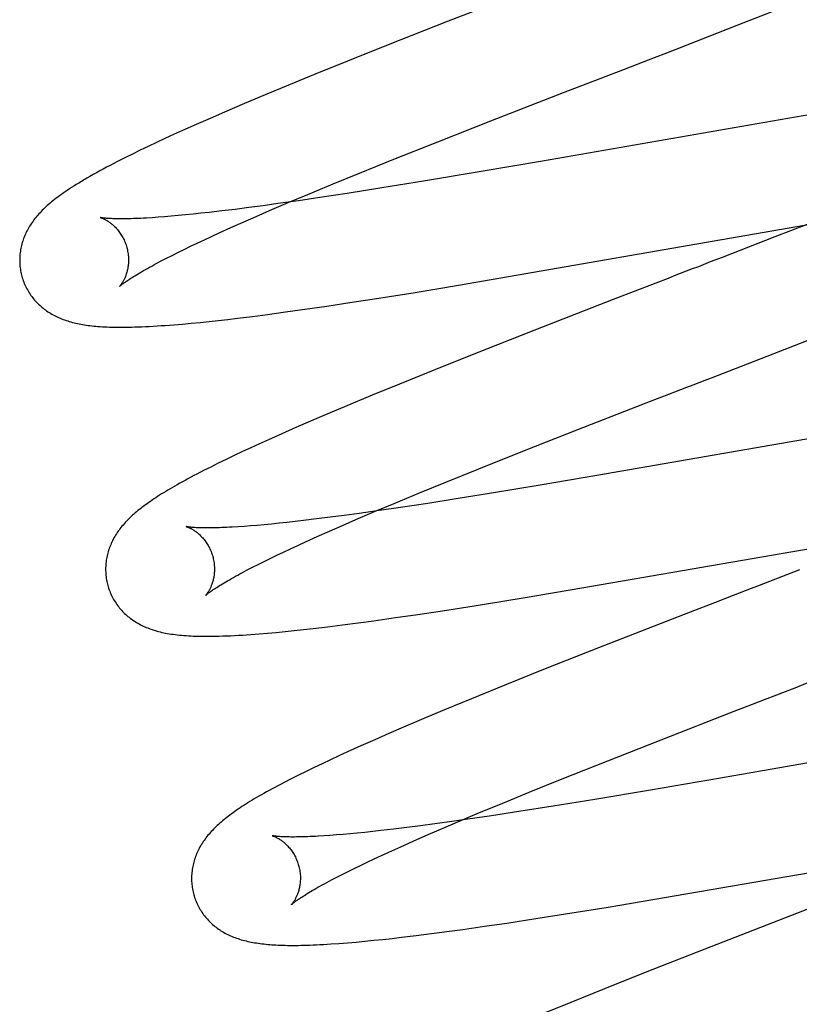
# Model space of a CAD drawing. Header units: inches. Extents: x 0 to 204, y 0 to 132.
# Tile 70 of 99: x 62.958 to 63.101, y 50.4 to 50.581. Entities that reach past the tile are written whole.
import ezdxf

# ---------------------------------------------------------------- set-up
doc = ezdxf.new("R2010")
doc.units = ezdxf.units.IN
doc.header["$LTSCALE"] = 11.243375
doc.header["$MEASUREMENT"] = 0
doc.linetypes.add('HIDDEN', pattern=[0.2, 0.1, -0.1])
doc.layers.add('DEFAULT_2', color=8, linetype='HIDDEN')

msp = doc.modelspace()

# ---------------------------------------------------------------- linework, layer by layer
at = {"layer": 'DEFAULT_2', "color": 8, "linetype": 'HIDDEN'}
for p, q in [((63.05256, 50.58694), (63.03683, 50.58081)), ((63.08994, 50.58007), (63.10127, 50.58451)), ((63.03683, 50.58081), (63.02581, 50.57647)), ((63.07696, 50.57503), (63.08994, 50.58007)), ((63.02581, 50.57647), (63.01832, 50.57348)), ((63.01832, 50.57348), (63.01209, 50.57096)), ((63.01209, 50.57096), (63.00707, 50.5689)), ((63.00707, 50.5689), (63.00317, 50.56728)), ((63.04468, 50.56251), (63.05801, 50.5677)), ((63.05801, 50.5677), (63.06137, 50.569)), ((63.00317, 50.56728), (62.99939, 50.56569)), ((62.99573, 50.56412), (62.99307, 50.56297)), ((62.99939, 50.56569), (62.99573, 50.56412)), ((62.99307, 50.56297), (62.99049, 50.56183)), ((63.03493, 50.55868), (63.04468, 50.56251)), ((63.10484, 50.56394), (63.05414, 50.55513)), ((62.98799, 50.56071), (62.98636, 50.55998)), ((62.99049, 50.56183), (62.98799, 50.56071)), ((62.98478, 50.55925), (62.98323, 50.55853)), ((62.98636, 50.55998), (62.98478, 50.55925)), ((63.02655, 50.55534), (63.03493, 50.55868)), ((62.98025, 50.55711), (62.97881, 50.55641)), ((62.98172, 50.55782), (62.98025, 50.55711)), ((62.98323, 50.55853), (62.98172, 50.55782)), ((62.97741, 50.55571), (62.97604, 50.55502)), ((62.97881, 50.55641), (62.97741, 50.55571)), ((63.0205, 50.5529), (63.02655, 50.55534)), ((63.05414, 50.55513), (63.04248, 50.55313)), ((63.01566, 50.55091), (63.0205, 50.5529)), ((63.03227, 50.55142), (63.02461, 50.55018)), ((63.04248, 50.55313), (63.03227, 50.55142)), ((63.011, 50.54898), (63.01566, 50.55091)), ((63.02461, 50.55018), (63.01828, 50.54918)), ((63.00931, 50.54783), (63.00554, 50.5473)), ((63.00743, 50.54748), (63.011, 50.54898)), ((63.01321, 50.54841), (63.00931, 50.54783)), ((63.01828, 50.54918), (63.01321, 50.54841)), ((62.99765, 50.54625), (62.99522, 50.54595)), ((63.00019, 50.54657), (62.99765, 50.54625)), ((63.00282, 50.54692), (63.00019, 50.54657)), ((63.00154, 50.54495), (63.00401, 50.54602)), ((63.00554, 50.5473), (63.00282, 50.54692)), ((63.00401, 50.54602), (63.00743, 50.54748)), ((62.98353, 50.54479), (62.98242, 50.54472)), ((62.9847, 50.54488), (62.98353, 50.54479)), ((62.98593, 50.54498), (62.9847, 50.54488)), ((62.98722, 50.5451), (62.98593, 50.54498)), ((62.98856, 50.54522), (62.98722, 50.5451)), ((62.98995, 50.54536), (62.98856, 50.54522)), ((62.99139, 50.54552), (62.98995, 50.54536)), ((62.99289, 50.54568), (62.99139, 50.54552)), ((62.99522, 50.54595), (62.99289, 50.54568)), ((62.99917, 50.54391), (63.00154, 50.54495)), ((63.1071, 50.54519), (63.09685, 50.54118)), ((62.99473, 50.54192), (62.9969, 50.5429)), ((62.9969, 50.5429), (62.99917, 50.54391)), ((63.0387, 50.53231), (63.1037, 50.54356)), ((62.99072, 50.54005), (62.99201, 50.54066)), ((62.99201, 50.54066), (62.99335, 50.54128)), ((62.99335, 50.54128), (62.99473, 50.54192)), ((63.09685, 50.54118), (63.08718, 50.53742)), ((62.98716, 50.53833), (62.98829, 50.53889)), ((62.98829, 50.53889), (62.98948, 50.53946)), ((62.98948, 50.53946), (62.99072, 50.54005)), ((62.98409, 50.53677), (62.98506, 50.53727)), ((62.98506, 50.53727), (62.98608, 50.53779)), ((62.98608, 50.53779), (62.98716, 50.53833)), ((63.08718, 50.53742), (63.08498, 50.53658)), ((62.98319, 50.53629), (62.98409, 50.53677)), ((63.03074, 50.531), (63.0387, 50.53231)), ((63.01873, 50.52911), (63.0241, 50.52995)), ((63.0241, 50.52995), (63.03074, 50.531)), ((63.07162, 50.53141), (63.06712, 50.52967)), ((63.00652, 50.52734), (63.01047, 50.52789)), ((63.01047, 50.52789), (63.01454, 50.52849)), ((63.01454, 50.52849), (63.01873, 50.52911)), ((63.06712, 50.52967), (63.05253, 50.52399)), ((62.99632, 50.52604), (62.9981, 50.52625)), ((62.9981, 50.52625), (63.00083, 50.52659)), ((63.00083, 50.52659), (63.00364, 50.52695)), ((63.00364, 50.52695), (63.00652, 50.52734)), ((62.9864, 50.52505), (62.98799, 50.52518)), ((62.98799, 50.52518), (62.98959, 50.52533)), ((62.98959, 50.52533), (62.99122, 50.52549)), ((62.99122, 50.52549), (62.99288, 50.52566)), ((62.99288, 50.52566), (62.99458, 50.52584)), ((62.99458, 50.52584), (62.99632, 50.52604)), ((63.09293, 50.51831), (63.11012, 50.52499)), ((63.05253, 50.52399), (63.04153, 50.51965)), ((63.04153, 50.51965), (63.03405, 50.51667)), ((63.03405, 50.51667), (63.02784, 50.51415)), ((63.02784, 50.51415), (63.02282, 50.5121)), ((63.02282, 50.5121), (63.01893, 50.51048)), ((63.07397, 50.51098), (63.07733, 50.51228)), ((63.01893, 50.51048), (63.01515, 50.50889)), ((63.06062, 50.50578), (63.07397, 50.51098)), ((63.01515, 50.50889), (63.0115, 50.50732)), ((63.0115, 50.50732), (63.00884, 50.50617)), ((63.12283, 50.50752), (63.06411, 50.49733)), ((63.00627, 50.50503), (63.00377, 50.50392)), ((63.00884, 50.50617), (63.00627, 50.50503)), ((63.05085, 50.50194), (63.06062, 50.50578)), ((63.00216, 50.50319), (63.00058, 50.50246)), ((63.00377, 50.50392), (63.00216, 50.50319)), ((62.99751, 50.50102), (62.99601, 50.50031)), ((62.99903, 50.50174), (62.99751, 50.50102)), ((63.00058, 50.50246), (62.99903, 50.50174)), ((63.04246, 50.49859), (63.05085, 50.50194)), ((62.99456, 50.4996), (62.99318, 50.49891)), ((62.99601, 50.50031), (62.99456, 50.4996)), ((62.99188, 50.49825), (62.99066, 50.49762)), ((62.99318, 50.49891), (62.99188, 50.49825)), ((63.0364, 50.49615), (63.04246, 50.49859)), ((63.06411, 50.49733), (63.05372, 50.49557)), ((63.03154, 50.49416), (63.0364, 50.49615)), ((63.05372, 50.49557), (63.04477, 50.49409)), ((63.02688, 50.49223), (63.03154, 50.49416)), ((63.04477, 50.49409), (63.03828, 50.49305)), ((63.0233, 50.49072), (63.02688, 50.49223)), ((63.03306, 50.49223), (63.02803, 50.49147)), ((63.03828, 50.49305), (63.03306, 50.49223)), ((63.01773, 50.49001), (63.01513, 50.48967)), ((63.02043, 50.49038), (63.01773, 50.49001)), ((63.01987, 50.48926), (63.0233, 50.49072)), ((63.02415, 50.49091), (63.02043, 50.49038)), ((63.02803, 50.49147), (63.02415, 50.49091)), ((63.00049, 50.48809), (62.99932, 50.488)), ((63.00172, 50.48819), (63.00049, 50.48809)), ((63.00301, 50.48831), (63.00172, 50.48819)), ((63.00435, 50.48843), (63.00301, 50.48831)), ((63.00574, 50.48857), (63.00435, 50.48843)), ((63.00718, 50.48873), (63.00574, 50.48857)), ((63.00868, 50.48889), (63.00718, 50.48873)), ((63.01022, 50.48907), (63.00868, 50.48889)), ((63.01262, 50.48936), (63.01022, 50.48907)), ((63.01513, 50.48967), (63.01262, 50.48936)), ((63.01503, 50.48715), (63.0174, 50.48819)), ((63.0174, 50.48819), (63.01987, 50.48926)), ((62.99932, 50.488), (62.9982, 50.48792)), ((63.01275, 50.48613), (63.01503, 50.48715)), ((63.0614, 50.47668), (63.12064, 50.48696)), ((63.00784, 50.48389), (63.00918, 50.48451)), ((63.00918, 50.48451), (63.01057, 50.48515)), ((63.01057, 50.48515), (63.01275, 50.48613)), ((63.00412, 50.48211), (63.00531, 50.48269)), ((63.00531, 50.48269), (63.00655, 50.48328)), ((63.00655, 50.48328), (63.00784, 50.48389)), ((63.00088, 50.4805), (63.0019, 50.48102)), ((63.0019, 50.48102), (63.00298, 50.48156)), ((63.00298, 50.48156), (63.00412, 50.48211)), ((62.999, 50.47951), (62.99991, 50.48)), ((62.99991, 50.48), (63.00088, 50.4805)), ((63.05097, 50.47494), (63.0614, 50.47668)), ((63.03654, 50.47263), (63.04309, 50.47366)), ((63.04309, 50.47366), (63.05097, 50.47494)), ((63.08577, 50.47398), (63.08126, 50.47224)), ((63.02715, 50.47123), (63.03126, 50.47183)), ((63.03126, 50.47183), (63.03654, 50.47263)), ((63.08126, 50.47224), (63.06446, 50.46568)), ((63.01742, 50.4699), (63.02025, 50.47027)), ((63.02025, 50.47027), (63.02316, 50.47067)), ((63.02316, 50.47067), (63.02715, 50.47123)), ((63.00206, 50.46825), (63.00363, 50.46838)), ((63.00363, 50.46838), (63.00523, 50.46852)), ((63.00523, 50.46852), (63.00686, 50.46868)), ((63.00686, 50.46868), (63.00854, 50.46885)), ((63.00854, 50.46885), (63.01024, 50.46904)), ((63.01024, 50.46904), (63.01198, 50.46923)), ((63.01198, 50.46923), (63.01466, 50.46955)), ((63.01466, 50.46955), (63.01742, 50.4699)), ((63.06446, 50.46568), (63.05464, 50.4618)), ((63.05464, 50.4618), (63.04724, 50.45883)), ((63.04724, 50.45883), (63.0411, 50.45633)), ((63.0411, 50.45633), (63.03616, 50.45429)), ((63.0927, 50.45532), (63.09495, 50.45619)), ((63.03616, 50.45429), (63.03234, 50.45268)), ((63.07594, 50.4488), (63.08933, 50.45402)), ((63.08933, 50.45402), (63.0927, 50.45532)), ((63.03234, 50.45268), (63.02863, 50.45111)), ((63.02863, 50.45111), (63.02594, 50.44995)), ((63.02332, 50.4488), (63.02078, 50.44768)), ((63.02594, 50.44995), (63.02332, 50.4488)), ((63.06614, 50.44495), (63.07594, 50.4488)), ((63.01832, 50.44657), (63.01673, 50.44584)), ((63.02078, 50.44768), (63.01832, 50.44657)), ((63.12195, 50.44787), (63.08682, 50.44174)), ((63.01518, 50.44512), (63.01366, 50.4444)), ((63.01673, 50.44584), (63.01518, 50.44512)), ((63.05774, 50.4416), (63.06614, 50.44495)), ((63.0107, 50.44298), (63.00929, 50.44228)), ((63.01216, 50.44369), (63.0107, 50.44298)), ((63.01366, 50.4444), (63.01216, 50.44369)), ((63.00795, 50.44161), (63.0067, 50.44096)), ((63.00929, 50.44228), (63.00795, 50.44161)), ((63.05168, 50.43915), (63.05774, 50.4416)), ((63.08682, 50.44174), (63.07399, 50.43954)), ((63.07399, 50.43954), (63.06379, 50.43783)), ((63.04683, 50.43716), (63.05168, 50.43915)), ((63.06379, 50.43783), (63.05613, 50.43659)), ((63.04217, 50.43523), (63.04683, 50.43716)), ((63.05613, 50.43659), (63.04981, 50.43559)), ((63.04085, 50.43425), (63.03708, 50.43371)), ((63.0386, 50.43372), (63.04217, 50.43523)), ((63.04475, 50.43482), (63.04085, 50.43425)), ((63.04981, 50.43559), (63.04475, 50.43482)), ((63.02444, 50.4321), (63.02295, 50.43193)), ((63.02677, 50.43237), (63.02444, 50.4321)), ((63.0292, 50.43266), (63.02677, 50.43237)), ((63.03173, 50.43299), (63.0292, 50.43266)), ((63.03436, 50.43334), (63.03173, 50.43299)), ((63.03272, 50.43119), (63.03518, 50.43226)), ((63.03708, 50.43371), (63.03436, 50.43334)), ((63.03518, 50.43226), (63.0386, 50.43372)), ((63.01509, 50.43121), (63.01398, 50.43113)), ((63.01627, 50.4313), (63.01509, 50.43121)), ((63.01749, 50.4314), (63.01627, 50.4313)), ((63.01878, 50.43151), (63.01749, 50.4314)), ((63.02012, 50.43164), (63.01878, 50.43151)), ((63.02151, 50.43178), (63.02012, 50.43164)), ((63.02295, 50.43193), (63.02151, 50.43178)), ((63.03035, 50.43015), (63.03272, 50.43119)), ((63.07659, 50.41979), (63.13685, 50.43024)), ((63.02593, 50.42816), (63.02809, 50.42914)), ((63.02809, 50.42914), (63.03035, 50.43015)), ((63.02193, 50.4263), (63.02322, 50.4269)), ((63.02322, 50.4269), (63.02455, 50.42752)), ((63.02455, 50.42752), (63.02593, 50.42816)), ((63.01841, 50.42458), (63.01953, 50.42514)), ((63.01953, 50.42514), (63.02071, 50.42571)), ((63.02071, 50.42571), (63.02193, 50.4263)), ((63.01449, 50.42256), (63.01538, 50.42304)), ((63.01538, 50.42304), (63.01633, 50.42353)), ((63.01633, 50.42353), (63.01734, 50.42405)), ((63.01734, 50.42405), (63.01841, 50.42458)), ((63.06619, 50.41805), (63.07659, 50.41979)), ((63.05834, 50.41678), (63.06619, 50.41805)), ((63.10299, 50.41774), (63.08395, 50.41034)), ((63.0476, 50.41512), (63.05289, 50.41593)), ((63.05289, 50.41593), (63.05834, 50.41678)), ((63.03657, 50.41355), (63.03949, 50.41395)), ((63.03949, 50.41395), (63.04348, 50.41452)), ((63.04348, 50.41452), (63.0476, 50.41512)), ((63.02314, 50.41194), (63.02481, 50.41211)), ((63.02481, 50.41211), (63.02652, 50.4123)), ((63.02652, 50.4123), (63.02826, 50.4125)), ((63.02826, 50.4125), (63.03096, 50.41282)), ((63.03096, 50.41282), (63.03373, 50.41317)), ((63.03373, 50.41317), (63.03657, 50.41355)), ((63.01674, 50.41137), (63.01829, 50.41149)), ((63.01829, 50.41149), (63.01988, 50.41163)), ((63.01988, 50.41163), (63.0215, 50.41178)), ((63.0215, 50.41178), (63.02314, 50.41194)), ((63.08395, 50.41034), (63.07299, 50.40602)), ((63.07299, 50.40602), (63.06553, 50.40304)), ((63.06553, 50.40304), (63.05933, 50.40054)), ((63.05933, 50.40054), (63.05433, 50.39848))]:
    msp.add_line(p, q, dxfattribs=at)
for points in [[(63.07364, 50.57375), (63.07475, 50.57418), (63.07696, 50.57503)], [(63.06585, 50.57073), (63.06808, 50.5716), (63.0692, 50.57203), (63.07031, 50.57246), (63.07142, 50.57289), (63.07364, 50.57375)], [(63.06137, 50.569), (63.06473, 50.5703), (63.06585, 50.57073)], [(62.97604, 50.55502), (62.97537, 50.55467), (62.97471, 50.55433), (62.97406, 50.55399), (62.97342, 50.55364), (62.97279, 50.55331), (62.97218, 50.55297), (62.97158, 50.55264), (62.971, 50.55231), (62.97045, 50.55199), (62.96991, 50.55168), (62.96941, 50.55138), (62.96892, 50.55108), (62.96847, 50.5508), (62.96803, 50.55053), (62.96761, 50.55026), (62.96721, 50.55), (62.96682, 50.54974), (62.96645, 50.54949), (62.96609, 50.54924), (62.96575, 50.549), (62.96542, 50.54876), (62.9651, 50.54852), (62.96479, 50.54829), (62.96449, 50.54806), (62.9642, 50.54783), (62.96393, 50.54761), (62.96366, 50.54738)], [(62.96366, 50.54738), (62.9634, 50.54716), (62.96315, 50.54694), (62.96291, 50.54673), (62.96268, 50.54651), (62.96245, 50.54629), (62.96224, 50.54608), (62.96202, 50.54586), (62.96182, 50.54564), (62.96162, 50.54542), (62.96142, 50.5452), (62.96123, 50.54498), (62.96105, 50.54476), (62.96087, 50.54454), (62.9607, 50.54431), (62.96053, 50.54408), (62.96036, 50.54386), (62.96021, 50.54362), (62.96005, 50.54339), (62.9599, 50.54315), (62.95976, 50.54291), (62.95962, 50.54267), (62.95949, 50.54243), (62.95936, 50.54218), (62.95924, 50.54193), (62.95913, 50.54168), (62.95902, 50.54143), (62.95891, 50.54117), (62.95881, 50.54092), (62.95872, 50.54066), (62.95864, 50.54041), (62.95856, 50.54015), (62.95848, 50.53989), (62.95842, 50.53963), (62.95836, 50.53936), (62.9583, 50.5391), (62.95825, 50.53883), (62.95821, 50.53856), (62.95817, 50.53829), (62.95814, 50.53802), (62.95812, 50.53775), (62.9581, 50.53747), (62.95809, 50.53719), (62.95808, 50.53692), (62.95809, 50.53664), (62.9581, 50.53636), (62.95811, 50.53608), (62.95814, 50.5358), (62.95817, 50.53553), (62.95821, 50.53525), (62.95825, 50.53497), (62.9583, 50.53469), (62.95836, 50.53442), (62.95843, 50.53415), (62.95849, 50.53392)], [(62.97292, 50.54474), (62.97291, 50.54474), (62.97289, 50.54474), (62.9729, 50.54474), (62.97291, 50.54474), (62.97294, 50.54473), (62.97297, 50.54472), (62.973, 50.54471), (62.97305, 50.5447), (62.9731, 50.54468), (62.97315, 50.54466), (62.97321, 50.54464), (62.97328, 50.54461), (62.97335, 50.54458), (62.97343, 50.54455), (62.97351, 50.54451), (62.9736, 50.54447), (62.97369, 50.54442), (62.97378, 50.54437), (62.97388, 50.54432), (62.97398, 50.54427), (62.97408, 50.54421), (62.97419, 50.54414), (62.9743, 50.54407), (62.97441, 50.544), (62.97453, 50.54392), (62.97465, 50.54383), (62.97477, 50.54374), (62.97489, 50.54365), (62.97501, 50.54355), (62.97514, 50.54344), (62.97527, 50.54333), (62.9754, 50.54321), (62.97553, 50.54308), (62.97566, 50.54295), (62.97579, 50.54281), (62.97592, 50.54267), (62.97605, 50.54252), (62.97618, 50.54236), (62.97631, 50.54219), (62.97644, 50.54202), (62.97657, 50.54184), (62.97669, 50.54165), (62.97681, 50.54146), (62.97693, 50.54126), (62.97704, 50.54105), (62.97715, 50.54084), (62.97726, 50.54063), (62.97736, 50.5404), (62.97745, 50.54018), (62.97754, 50.53995), (62.97762, 50.53972), (62.9777, 50.53948), (62.97776, 50.53927)], [(62.98242, 50.54472), (62.98136, 50.54465), (62.98086, 50.54462), (62.98037, 50.5446), (62.97989, 50.54458), (62.97943, 50.54456), (62.97899, 50.54454), (62.97856, 50.54453), (62.97815, 50.54452), (62.97776, 50.54451), (62.97738, 50.54451), (62.97702, 50.54451), (62.97667, 50.54451), (62.97634, 50.54451), (62.97602, 50.54451), (62.97573, 50.54452), (62.97544, 50.54452), (62.97518, 50.54453), (62.97493, 50.54454), (62.97469, 50.54455), (62.97448, 50.54457), (62.97427, 50.54458), (62.97409, 50.54459), (62.97392, 50.54461), (62.97376, 50.54462), (62.97362, 50.54464), (62.97349, 50.54465), (62.97338, 50.54466), (62.97327, 50.54468), (62.97319, 50.54469), (62.97311, 50.5447), (62.97305, 50.54471), (62.973, 50.54472), (62.97296, 50.54473), (62.97293, 50.54474), (62.97292, 50.54474)], [(62.97776, 50.53927), (62.97781, 50.53906), (62.97787, 50.53882), (62.97792, 50.53858), (62.97796, 50.53834), (62.978, 50.5381), (62.97803, 50.53785), (62.97805, 50.53762), (62.97807, 50.53738), (62.97807, 50.53714), (62.97808, 50.53691), (62.97807, 50.53668), (62.97806, 50.53646), (62.97805, 50.53624), (62.97803, 50.53603), (62.978, 50.53582), (62.97797, 50.53562), (62.97794, 50.53542), (62.9779, 50.53523), (62.97786, 50.53504), (62.97782, 50.53486), (62.97777, 50.53469), (62.97772, 50.53452), (62.97767, 50.53435), (62.97761, 50.5342), (62.97756, 50.53404), (62.9775, 50.5339), (62.97745, 50.53376), (62.97739, 50.53363), (62.97733, 50.5335), (62.97727, 50.53338), (62.97721, 50.53326), (62.97716, 50.53315), (62.9771, 50.53305), (62.97704, 50.53295), (62.97699, 50.53285), (62.97693, 50.53276), (62.97688, 50.53268), (62.97682, 50.5326), (62.97677, 50.53252), (62.97673, 50.53246), (62.97668, 50.53239), (62.97663, 50.53233), (62.97659, 50.53228), (62.97656, 50.53224), (62.97652, 50.5322), (62.97649, 50.53216), (62.97647, 50.53213), (62.97645, 50.53211), (62.97643, 50.53209), (62.97642, 50.53208), (62.97642, 50.53208)], [(62.97642, 50.53208), (62.97643, 50.53209), (62.97644, 50.5321), (62.97646, 50.53212), (62.97649, 50.53215), (62.97653, 50.53218), (62.97658, 50.53223), (62.97664, 50.53228), (62.97671, 50.53233), (62.97679, 50.5324), (62.97688, 50.53247), (62.97699, 50.53255), (62.9771, 50.53263), (62.97723, 50.53273), (62.97737, 50.53283), (62.97752, 50.53293), (62.97769, 50.53305), (62.97787, 50.53317), (62.97806, 50.5333), (62.97827, 50.53344), (62.97849, 50.53359), (62.97873, 50.53374), (62.97899, 50.5339), (62.97925, 50.53406), (62.97954, 50.53424), (62.97983, 50.53441), (62.98015, 50.5346), (62.98047, 50.53479), (62.98082, 50.53499), (62.98117, 50.53519), (62.98155, 50.5354), (62.98193, 50.53562), (62.98234, 50.53584), (62.98275, 50.53606), (62.98319, 50.53629)], [(63.08167, 50.5353), (63.07945, 50.53444), (63.07834, 50.53401), (63.07722, 50.53357), (63.07498, 50.53271)], [(63.08498, 50.53658), (63.08278, 50.53572), (63.08167, 50.5353)], [(62.95849, 50.53392), (62.95856, 50.53369), (62.95864, 50.53342), (62.95873, 50.53316), (62.95883, 50.53289), (62.95893, 50.53263), (62.95904, 50.53238), (62.95916, 50.53212), (62.95928, 50.53187), (62.95941, 50.53163), (62.95955, 50.53138), (62.95969, 50.53115), (62.95983, 50.53091), (62.95998, 50.53068), (62.96014, 50.53045), (62.9603, 50.53023), (62.96047, 50.53001), (62.96064, 50.5298), (62.96082, 50.52959), (62.961, 50.52939), (62.96118, 50.52919), (62.96137, 50.52899), (62.96156, 50.5288), (62.96176, 50.52862), (62.96196, 50.52844), (62.96216, 50.52826), (62.96237, 50.52809), (62.96259, 50.52793), (62.9628, 50.52776), (62.96302, 50.52761), (62.96325, 50.52745), (62.96348, 50.5273), (62.96372, 50.52715), (62.96397, 50.52701), (62.96421, 50.52687), (62.96447, 50.52674), (62.96472, 50.52661), (62.96498, 50.52648), (62.96524, 50.52636), (62.96551, 50.52625), (62.96578, 50.52614), (62.96605, 50.52603), (62.96633, 50.52593), (62.96661, 50.52583), (62.9669, 50.52574), (62.96719, 50.52565), (62.96748, 50.52556), (62.96778, 50.52548), (62.96808, 50.52541), (62.96839, 50.52534), (62.9687, 50.52527), (62.96901, 50.5252), (62.96933, 50.52514), (62.96965, 50.52508), (62.96998, 50.52503), (62.97032, 50.52498), (62.97066, 50.52493), (62.971, 50.52489), (62.97136, 50.52485), (62.97172, 50.52481), (62.97209, 50.52478), (62.97247, 50.52475), (62.97286, 50.52472), (62.97327, 50.52469), (62.97368, 50.52467), (62.97411, 50.52465), (62.97456, 50.52463), (62.97501, 50.52462), (62.97549, 50.52461), (62.97598, 50.5246), (62.97648, 50.5246), (62.977, 50.5246), (62.97754, 50.5246), (62.9781, 50.52461), (62.97867, 50.52462), (62.97927, 50.52464), (62.97989, 50.52466), (62.98053, 50.52468), (62.98119, 50.52471), (62.98188, 50.52474), (62.98259, 50.52478), (62.98332, 50.52483), (62.98407, 50.52488), (62.98484, 50.52493), (62.9864, 50.52505)], [(63.07498, 50.53271), (63.07386, 50.53228), (63.07162, 50.53141)], [(63.08962, 50.51703), (63.09072, 50.51746), (63.09293, 50.51831)], [(63.08181, 50.51401), (63.08405, 50.51488), (63.08517, 50.51531), (63.08628, 50.51574), (63.08739, 50.51617), (63.08962, 50.51703)], [(63.07733, 50.51228), (63.08069, 50.51358), (63.08181, 50.51401)], [(62.99066, 50.49762), (62.99008, 50.49732), (62.98953, 50.49703), (62.98899, 50.49674), (62.98847, 50.49646), (62.98798, 50.49618), (62.98749, 50.49591), (62.98703, 50.49565), (62.98658, 50.49539), (62.98614, 50.49514), (62.98572, 50.4949), (62.98531, 50.49465), (62.98491, 50.49441), (62.98453, 50.49418), (62.98415, 50.49395), (62.98379, 50.49372), (62.98343, 50.49349), (62.98309, 50.49326), (62.98275, 50.49304), (62.98242, 50.49282), (62.9821, 50.4926), (62.98179, 50.49238), (62.98148, 50.49217), (62.98119, 50.49195), (62.9809, 50.49174), (62.98061, 50.49153), (62.98034, 50.49131), (62.98007, 50.4911), (62.9798, 50.49089), (62.97954, 50.49067), (62.97929, 50.49046)], [(62.97929, 50.49046), (62.97905, 50.49024), (62.9788, 50.49003), (62.97857, 50.48981), (62.97834, 50.48959), (62.97811, 50.48937), (62.97789, 50.48915), (62.97768, 50.48893), (62.97747, 50.4887), (62.97727, 50.48848), (62.97707, 50.48825), (62.97688, 50.48802), (62.97669, 50.48779), (62.97651, 50.48756), (62.97634, 50.48732), (62.97617, 50.48709), (62.97601, 50.48685), (62.97585, 50.48661), (62.9757, 50.48637), (62.97555, 50.48612), (62.97541, 50.48587), (62.97528, 50.48562), (62.97515, 50.48537), (62.97503, 50.48512), (62.97491, 50.48487), (62.9748, 50.48462), (62.9747, 50.48437), (62.9746, 50.48412), (62.97451, 50.48387), (62.97443, 50.48361), (62.97435, 50.48335), (62.97427, 50.48309), (62.97421, 50.48283), (62.97415, 50.48257), (62.97409, 50.4823), (62.97404, 50.48204), (62.974, 50.48177), (62.97396, 50.48149), (62.97393, 50.48122), (62.97391, 50.48095), (62.97389, 50.48067), (62.97388, 50.4804), (62.97387, 50.48012), (62.97388, 50.47984), (62.97389, 50.47956), (62.9739, 50.47929), (62.97393, 50.47901), (62.97396, 50.47873), (62.974, 50.47845), (62.97404, 50.47818), (62.97409, 50.4779), (62.97415, 50.47763), (62.97422, 50.47736), (62.97428, 50.47712)], [(62.98871, 50.48795), (62.9887, 50.48795), (62.98869, 50.48795), (62.98868, 50.48795), (62.98869, 50.48795), (62.9887, 50.48795), (62.98873, 50.48794), (62.98876, 50.48793), (62.98879, 50.48792), (62.98884, 50.48791), (62.98889, 50.48789), (62.98894, 50.48787), (62.989, 50.48784), (62.98907, 50.48782), (62.98914, 50.48779), (62.98922, 50.48775), (62.9893, 50.48772), (62.98939, 50.48768), (62.98948, 50.48763), (62.98957, 50.48758), (62.98967, 50.48753), (62.98977, 50.48748), (62.98987, 50.48742), (62.98998, 50.48735), (62.99009, 50.48728), (62.9902, 50.48721), (62.99032, 50.48713), (62.99044, 50.48704), (62.99056, 50.48695), (62.99068, 50.48686), (62.9908, 50.48676), (62.99093, 50.48665), (62.99106, 50.48654), (62.99119, 50.48642), (62.99132, 50.48629), (62.99145, 50.48616), (62.99158, 50.48602), (62.99171, 50.48588), (62.99184, 50.48573), (62.99197, 50.48557), (62.9921, 50.4854), (62.99223, 50.48523), (62.99236, 50.48505), (62.99248, 50.48486), (62.9926, 50.48467), (62.99272, 50.48447), (62.99283, 50.48426), (62.99294, 50.48405), (62.99305, 50.48384), (62.99315, 50.48361), (62.99324, 50.48339), (62.99333, 50.48316), (62.99341, 50.48293), (62.99349, 50.48269), (62.99355, 50.48248)], [(62.9982, 50.48792), (62.99715, 50.48786), (62.99664, 50.48783), (62.99615, 50.48781), (62.99568, 50.48779), (62.99522, 50.48777), (62.99478, 50.48775), (62.99435, 50.48774), (62.99394, 50.48773), (62.99354, 50.48772), (62.99316, 50.48772), (62.9928, 50.48771), (62.99245, 50.48771), (62.99212, 50.48772), (62.99181, 50.48772), (62.99151, 50.48772), (62.99123, 50.48773), (62.99096, 50.48774), (62.99071, 50.48775), (62.99048, 50.48776), (62.99026, 50.48777), (62.99006, 50.48779), (62.98988, 50.4878), (62.9897, 50.48782), (62.98955, 50.48783), (62.98941, 50.48785), (62.98928, 50.48786), (62.98916, 50.48787), (62.98906, 50.48789), (62.98898, 50.4879), (62.9889, 50.48791), (62.98884, 50.48792), (62.98879, 50.48793), (62.98875, 50.48794), (62.98872, 50.48795), (62.98871, 50.48795)], [(62.99355, 50.48248), (62.99361, 50.48227), (62.99366, 50.48203), (62.99371, 50.48179), (62.99376, 50.48154), (62.99379, 50.4813), (62.99382, 50.48106), (62.99384, 50.48082), (62.99386, 50.48059), (62.99387, 50.48035), (62.99387, 50.48012), (62.99386, 50.47989), (62.99385, 50.47967), (62.99384, 50.47945), (62.99382, 50.47923), (62.99379, 50.47902), (62.99376, 50.47882), (62.99373, 50.47862), (62.99369, 50.47843), (62.99365, 50.47824), (62.99361, 50.47806), (62.99356, 50.47789), (62.99351, 50.47772), (62.99346, 50.47756), (62.9934, 50.4774), (62.99335, 50.47725), (62.99329, 50.47711), (62.99324, 50.47697), (62.99318, 50.47684), (62.99312, 50.47671), (62.99306, 50.47659), (62.99301, 50.47647), (62.99295, 50.47636), (62.99289, 50.47625), (62.99283, 50.47615), (62.99278, 50.47606), (62.99272, 50.47597), (62.99267, 50.47588), (62.99261, 50.4758), (62.99256, 50.47573), (62.99251, 50.47566), (62.99247, 50.4756), (62.99242, 50.47554), (62.99238, 50.47549), (62.99235, 50.47544), (62.99231, 50.4754), (62.99228, 50.47537), (62.99226, 50.47534), (62.99224, 50.47532), (62.99222, 50.4753), (62.99221, 50.47529), (62.99221, 50.47528)], [(62.99221, 50.47529), (62.99222, 50.47529), (62.99223, 50.47531), (62.99225, 50.47533), (62.99229, 50.47536), (62.99233, 50.47539), (62.99238, 50.47544), (62.99243, 50.47548), (62.9925, 50.47554), (62.99258, 50.47561), (62.99268, 50.47568), (62.99278, 50.47576), (62.99289, 50.47584), (62.99302, 50.47594), (62.99316, 50.47604), (62.99331, 50.47615), (62.99348, 50.47626), (62.99366, 50.47639), (62.99386, 50.47652), (62.99407, 50.47666), (62.99429, 50.4768), (62.99453, 50.47695), (62.99479, 50.47711), (62.99505, 50.47728), (62.99534, 50.47745), (62.99564, 50.47763), (62.99595, 50.47782), (62.99628, 50.47801), (62.99662, 50.4782), (62.99698, 50.47841), (62.99735, 50.47862), (62.99774, 50.47883), (62.99815, 50.47906), (62.99856, 50.47928), (62.999, 50.47951)], [(63.10139, 50.48002), (63.09919, 50.47917), (63.09808, 50.47874)], [(63.09808, 50.47874), (63.09586, 50.47788), (63.09475, 50.47745), (63.09363, 50.47702), (63.09251, 50.47659), (63.09027, 50.47572)], [(62.97428, 50.47712), (62.97435, 50.4769), (62.97443, 50.47663), (62.97452, 50.47636), (62.97462, 50.4761), (62.97472, 50.47584), (62.97483, 50.47558), (62.97495, 50.47533), (62.97507, 50.47508), (62.9752, 50.47483), (62.97534, 50.47459), (62.97548, 50.47435), (62.97563, 50.47411), (62.97578, 50.47388), (62.97594, 50.47365), (62.9761, 50.47343), (62.97627, 50.47321), (62.97644, 50.473), (62.97661, 50.47279), (62.97679, 50.47259), (62.97698, 50.47239), (62.97717, 50.47219), (62.97736, 50.472), (62.97756, 50.47182), (62.97776, 50.47164), (62.97797, 50.47146), (62.97818, 50.47129), (62.97839, 50.47113), (62.97861, 50.47096), (62.97883, 50.4708), (62.97906, 50.47065), (62.97929, 50.4705), (62.97953, 50.47035), (62.97978, 50.47021), (62.98002, 50.47007), (62.98028, 50.46993), (62.98053, 50.4698), (62.98079, 50.46968), (62.98106, 50.46956), (62.98133, 50.46944), (62.9816, 50.46933), (62.98187, 50.46923), (62.98215, 50.46913), (62.98243, 50.46903), (62.98272, 50.46894), (62.98301, 50.46885), (62.98331, 50.46876), (62.98361, 50.46868), (62.98391, 50.46861), (62.98422, 50.46853), (62.98454, 50.46846), (62.98487, 50.4684), (62.98521, 50.46834), (62.98555, 50.46828), (62.98591, 50.46822), (62.98627, 50.46817), (62.98664, 50.46812), (62.98703, 50.46807), (62.98742, 50.46803), (62.98782, 50.46799), (62.98823, 50.46796), (62.98865, 50.46793), (62.98908, 50.4679), (62.98952, 50.46787), (62.98998, 50.46785), (62.99044, 50.46784), (62.99092, 50.46782), (62.99141, 50.46781), (62.99192, 50.46781), (62.99244, 50.4678), (62.99297, 50.46781), (62.99353, 50.46781), (62.99412, 50.46782), (62.99474, 50.46784), (62.99539, 50.46786), (62.99608, 50.46788), (62.9968, 50.46791), (62.99754, 50.46795), (62.99829, 50.46799), (62.99903, 50.46803), (62.99978, 50.46808), (63.00054, 50.46813), (63.00206, 50.46825)], [(63.09027, 50.47572), (63.08915, 50.47529), (63.08577, 50.47398)], [(63.09832, 50.4575), (63.10056, 50.45836), (63.1028, 50.45923)], [(63.09495, 50.45619), (63.0972, 50.45706), (63.09832, 50.4575)], [(63.0067, 50.44096), (63.00611, 50.44065), (63.00553, 50.44035), (63.00498, 50.44005), (63.00445, 50.43976), (63.00393, 50.43948), (63.00343, 50.43921), (63.00295, 50.43894), (63.00249, 50.43867), (63.00204, 50.43841), (63.00161, 50.43816), (63.00119, 50.43791), (63.00078, 50.43767), (63.00038, 50.43743), (63, 50.43719), (62.99963, 50.43696), (62.99927, 50.43673), (62.99892, 50.4365), (62.99858, 50.43627), (62.99824, 50.43605), (62.99792, 50.43583), (62.9976, 50.43561), (62.9973, 50.43539), (62.997, 50.43518), (62.99671, 50.43496), (62.99642, 50.43475), (62.99615, 50.43453), (62.99587, 50.43432), (62.99561, 50.43411), (62.99535, 50.43389), (62.9951, 50.43368)], [(62.9951, 50.43368), (62.99485, 50.43346), (62.99461, 50.43325), (62.99437, 50.43303), (62.99414, 50.43281), (62.99392, 50.43259), (62.9937, 50.43237), (62.99348, 50.43215), (62.99327, 50.43192), (62.99307, 50.4317), (62.99287, 50.43147), (62.99268, 50.43124), (62.99249, 50.43101), (62.99231, 50.43078), (62.99214, 50.43054), (62.99197, 50.43031), (62.9918, 50.43007), (62.99165, 50.42983), (62.99149, 50.42958), (62.99135, 50.42934), (62.99121, 50.42909), (62.99107, 50.42884), (62.99094, 50.42859), (62.99082, 50.42834), (62.9907, 50.42809), (62.9906, 50.42784), (62.99049, 50.42759), (62.9904, 50.42734), (62.99031, 50.42708), (62.99022, 50.42683), (62.99014, 50.42657), (62.99007, 50.42631), (62.99, 50.42605), (62.98994, 50.42578), (62.98988, 50.42552), (62.98983, 50.42525), (62.98979, 50.42498), (62.98975, 50.42471), (62.98972, 50.42443), (62.9897, 50.42416), (62.98968, 50.42388), (62.98967, 50.42361), (62.98967, 50.42333), (62.98967, 50.42305), (62.98968, 50.42278), (62.9897, 50.4225), (62.98972, 50.42222), (62.98975, 50.42194), (62.98979, 50.42166), (62.98983, 50.42139), (62.98988, 50.42111), (62.98994, 50.42084), (62.99001, 50.42057), (62.99007, 50.42033)], [(63.0045, 50.43116), (63.00449, 50.43116), (63.00448, 50.43116), (63.00448, 50.43116), (63.0045, 50.43116), (63.00452, 50.43115), (63.00455, 50.43114), (63.00459, 50.43113), (63.00463, 50.43111), (63.00468, 50.4311), (63.00474, 50.43108), (63.0048, 50.43105), (63.00486, 50.43103), (63.00494, 50.431), (63.00501, 50.43096), (63.0051, 50.43093), (63.00518, 50.43088), (63.00527, 50.43084), (63.00536, 50.43079), (63.00546, 50.43074), (63.00556, 50.43068), (63.00567, 50.43062), (63.00577, 50.43056), (63.00588, 50.43049), (63.006, 50.43041), (63.00611, 50.43033), (63.00623, 50.43025), (63.00635, 50.43016), (63.00647, 50.43006), (63.0066, 50.42996), (63.00672, 50.42986), (63.00685, 50.42974), (63.00698, 50.42963), (63.00711, 50.4295), (63.00724, 50.42937), (63.00737, 50.42923), (63.0075, 50.42908), (63.00764, 50.42893), (63.00777, 50.42877), (63.0079, 50.42861), (63.00802, 50.42843), (63.00815, 50.42825), (63.00827, 50.42807), (63.0084, 50.42787), (63.00851, 50.42768), (63.00863, 50.42747), (63.00874, 50.42726), (63.00884, 50.42704), (63.00894, 50.42682), (63.00903, 50.4266), (63.00912, 50.42637), (63.0092, 50.42613), (63.00928, 50.4259), (63.00934, 50.42569)], [(63.01398, 50.43113), (63.01293, 50.43107), (63.01242, 50.43104), (63.01193, 50.43102), (63.01146, 50.431), (63.011, 50.43098), (63.01056, 50.43096), (63.01013, 50.43095), (63.00972, 50.43094), (63.00933, 50.43093), (63.00895, 50.43093), (63.00859, 50.43092), (63.00824, 50.43092), (63.00791, 50.43092), (63.0076, 50.43093), (63.0073, 50.43093), (63.00702, 50.43094), (63.00675, 50.43095), (63.0065, 50.43096), (63.00627, 50.43097), (63.00605, 50.43098), (63.00585, 50.431), (63.00567, 50.43101), (63.00549, 50.43103), (63.00534, 50.43104), (63.0052, 50.43105), (63.00507, 50.43107), (63.00496, 50.43108), (63.00485, 50.4311), (63.00477, 50.43111), (63.00469, 50.43112), (63.00463, 50.43113), (63.00458, 50.43114), (63.00454, 50.43115), (63.00451, 50.43115), (63.0045, 50.43116)], [(63.00934, 50.42569), (63.0094, 50.42548), (63.00945, 50.42524), (63.0095, 50.42499), (63.00955, 50.42475), (63.00958, 50.42451), (63.00961, 50.42427), (63.00963, 50.42403), (63.00965, 50.42379), (63.00966, 50.42355), (63.00966, 50.42332), (63.00965, 50.42309), (63.00964, 50.42287), (63.00963, 50.42265), (63.00961, 50.42243), (63.00958, 50.42222), (63.00955, 50.42202), (63.00952, 50.42182), (63.00948, 50.42163), (63.00944, 50.42144), (63.00939, 50.42126), (63.00935, 50.42108), (63.0093, 50.42092), (63.00924, 50.42075), (63.00919, 50.4206), (63.00914, 50.42045), (63.00908, 50.4203), (63.00902, 50.42016), (63.00896, 50.42003), (63.00891, 50.4199), (63.00885, 50.41978), (63.00879, 50.41967), (63.00873, 50.41956), (63.00867, 50.41945), (63.00862, 50.41935), (63.00856, 50.41925), (63.0085, 50.41917), (63.00845, 50.41908), (63.0084, 50.419), (63.00835, 50.41893), (63.0083, 50.41886), (63.00825, 50.4188), (63.00821, 50.41874), (63.00817, 50.41869), (63.00813, 50.41865), (63.0081, 50.41861), (63.00807, 50.41857), (63.00804, 50.41854), (63.00802, 50.41852), (63.00801, 50.41851), (63.008, 50.4185), (63.008, 50.41849)], [(63.008, 50.41849), (63.008, 50.4185), (63.00801, 50.41851), (63.00803, 50.41852), (63.00805, 50.41854), (63.00808, 50.41857), (63.00813, 50.41861), (63.00818, 50.41865), (63.00824, 50.41871), (63.00831, 50.41876), (63.00839, 50.41883), (63.00849, 50.4189), (63.00859, 50.41898), (63.00871, 50.41907), (63.00884, 50.41917), (63.00899, 50.41927), (63.00914, 50.41938), (63.00932, 50.4195), (63.0095, 50.41963), (63.0097, 50.41976), (63.00991, 50.4199), (63.01014, 50.42005), (63.01039, 50.4202), (63.01065, 50.42036), (63.01092, 50.42053), (63.01121, 50.42071), (63.01151, 50.42089), (63.01183, 50.42108), (63.01217, 50.42127), (63.01251, 50.42147), (63.01288, 50.42168), (63.01326, 50.42189), (63.01365, 50.42211), (63.01406, 50.42233), (63.01449, 50.42256)], [(62.99007, 50.42033), (62.99014, 50.42011), (62.99022, 50.41984), (62.99031, 50.41957), (62.99041, 50.41931), (62.99051, 50.41905), (62.99062, 50.41879), (62.99074, 50.41854), (62.99086, 50.41829), (62.99099, 50.41804), (62.99113, 50.4178), (62.99127, 50.41756), (62.99141, 50.41733), (62.99157, 50.41709), (62.99172, 50.41687), (62.99188, 50.41665), (62.99205, 50.41643), (62.99222, 50.41621), (62.9924, 50.416), (62.99258, 50.4158), (62.99276, 50.4156), (62.99295, 50.41541), (62.99315, 50.41522), (62.99334, 50.41503), (62.99354, 50.41485), (62.99375, 50.41468), (62.99396, 50.41451), (62.99417, 50.41434), (62.99439, 50.41418), (62.99461, 50.41402), (62.99484, 50.41387), (62.99507, 50.41371), (62.99531, 50.41357), (62.99555, 50.41342), (62.9958, 50.41328), (62.99605, 50.41315), (62.99631, 50.41302), (62.99657, 50.4129), (62.99683, 50.41278), (62.9971, 50.41266), (62.99737, 50.41255), (62.99764, 50.41244), (62.99792, 50.41234), (62.9982, 50.41225), (62.99849, 50.41215), (62.99878, 50.41206), (62.99907, 50.41198), (62.99937, 50.4119), (62.99967, 50.41182), (62.99998, 50.41175), (63.00029, 50.41168), (63.0006, 50.41162), (63.00092, 50.41156), (63.00124, 50.4115), (63.00157, 50.41145), (63.0019, 50.4114), (63.00224, 50.41135), (63.00258, 50.41131), (63.00293, 50.41127), (63.00328, 50.41123), (63.00365, 50.4112), (63.00402, 50.41117), (63.00439, 50.41114), (63.00478, 50.41111), (63.00517, 50.41109), (63.00558, 50.41107), (63.00599, 50.41105), (63.00642, 50.41104), (63.00685, 50.41103), (63.0073, 50.41102), (63.00776, 50.41102), (63.00824, 50.41101), (63.00873, 50.41101), (63.00923, 50.41102), (63.00975, 50.41103), (63.01028, 50.41104), (63.01084, 50.41105), (63.01141, 50.41107), (63.012, 50.41109), (63.01261, 50.41112), (63.01324, 50.41115), (63.01389, 50.41119), (63.01457, 50.41122), (63.01527, 50.41127), (63.01674, 50.41137)]]:
    msp.add_lwpolyline(points, dxfattribs=at)

doc.saveas('drawing.dxf')
